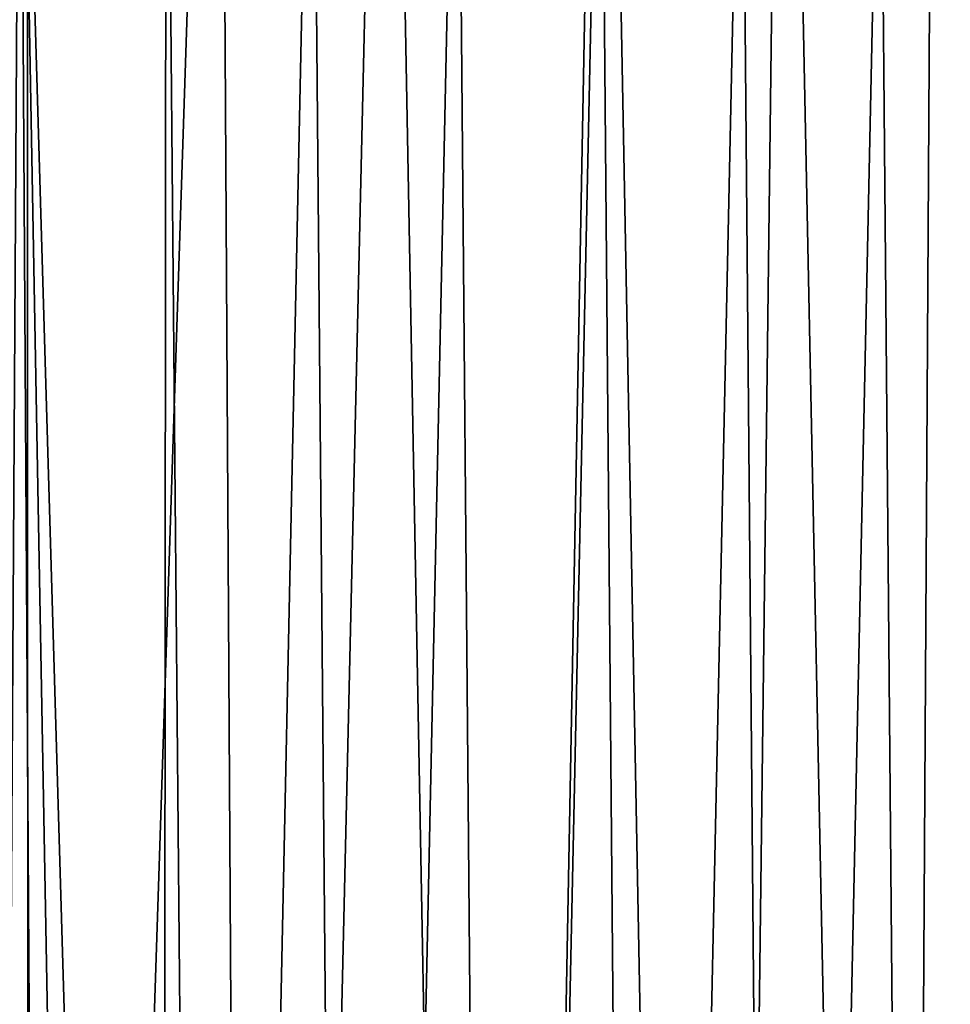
# Model space of a CAD drawing. Header units: metres. Extents: x -23 to 23, y -199 to 23.
# Tile 105 of 112: x 0 to 7.54, y 7.56 to 15.53. Entities that reach past the tile are written whole.
import ezdxf

# ---------------------------------------------------------------- set-up
doc = ezdxf.new("R2010")
doc.units = ezdxf.units.M
doc.layers.add('solid_509541_180_SW0001', color=7, linetype='CONTINUOUS')

msp = doc.modelspace()

# ---------------------------------------------------------------- linework, layer by layer
at = {"layer": 'solid_509541_180_SW0001'}
for points in [[(0.061175, 23.499964), (-1.491459, -23.494238), (-1.74819, 23.491991)], [(0.061175, 23.499964), (0.073769, -23.499956), (-1.491459, -23.494238)], [(1.616299, 23.49324), (0.073769, -23.499956), (0.061175, 23.499964)], [(1.616299, 23.49324), (1.894353, -23.490602), (0.073769, -23.499956)], [(2.975775, 23.477303), (1.894353, -23.490602), (1.616299, 23.49324)], [(2.975775, 23.477303), (3.845593, -23.46209), (1.894353, -23.490602)], [(4.722526, 23.443232), (3.845593, -23.46209), (2.975775, 23.477303)], [(4.722526, 23.443232), (5.609097, -23.420244), (3.845593, -23.46209)], [(6.185951, 23.403366), (5.609097, -23.420244), (4.722526, 23.443232)], [(6.185951, 23.403366), (7.135674, -23.372118), (5.609097, -23.420244)], [(7.414093, 23.362188), (7.135674, -23.372118), (6.185951, 23.403366)], [(8.44529, 23.322346), (7.135674, -23.372118), (7.414093, 23.362188)], [(8.44529, 23.322346), (8.457291, -23.321888), (7.135674, -23.372118)], [(0.000025, 19.759745, 298.149994), (-1.18633, 19.724102, 298.149994), (-0.235424, -19.163183, 298.149994)], [(0.000025, 19.759745, 298.149994), (-0.235424, -19.163183, 298.149994), (0.242549, -19.163891, 298.149994)], [(0.000025, 19.759745, 298.149994), (0.710645, -19.257191, 298.149994), (1.150813, -19.43898, 298.149994)], [(1.18638, 19.724098, 298.149994), (0.000025, 19.759745, 298.149994), (1.150813, -19.43898, 298.149994)], [(0.000025, 19.759745, 298.149994), (0.242549, -19.163891, 298.149994), (0.710645, -19.257191, 298.149994)], [(1.18638, 19.724098, 298.149994), (1.150813, -19.43898, 298.149994), (1.543689, -19.699366, 298.149994)], [(2.368497, 19.617289, 298.149994), (1.18638, 19.724098, 298.149994), (1.543689, -19.699366, 298.149994)], [(2.715796, -19.572262, 298.149994), (2.368497, 19.617289, 298.149994), (1.543689, -19.699366, 298.149994)], [(2.715796, -19.572262, 298.149994), (3.542157, 19.439678, 298.149994), (2.368497, 19.617289, 298.149994)], [(2.715796, -19.572262, 298.149994), (3.882103, -19.374649, 298.149994), (3.542157, 19.439678, 298.149994)], [(3.882103, -19.374649, 298.149994), (4.703107, 19.191891, 298.149994), (3.542157, 19.439678, 298.149994)], [(3.882103, -19.374649, 298.149994), (5.037319, -19.106869, 298.149994), (4.703107, 19.191891, 298.149994)], [(5.037319, -19.106869, 298.149994), (5.846989, 18.874863, 298.149994), (4.703107, 19.191891, 298.149994)], [(5.037319, -19.106869, 298.149994), (6.175839, -18.769817, 298.149994), (5.846989, 18.874863, 298.149994)], [(6.175839, -18.769817, 298.149994), (6.969696, 18.48975, 298.149994), (5.846989, 18.874863, 298.149994)], [(6.175839, -18.769817, 298.149994), (7.292278, -18.364925, 298.149994), (6.969696, 18.48975, 298.149994)], [(7.292278, -18.364925, 298.149994), (8.067225, 18.037943, 298.149994), (6.969696, 18.48975, 298.149994)], [(7.292278, -18.364925, 298.149994), (8.381789, -17.893955, 298.149994), (8.067225, 18.037943, 298.149994)]]:
    msp.add_3dface(points, dxfattribs=at)

doc.saveas('drawing.dxf')
